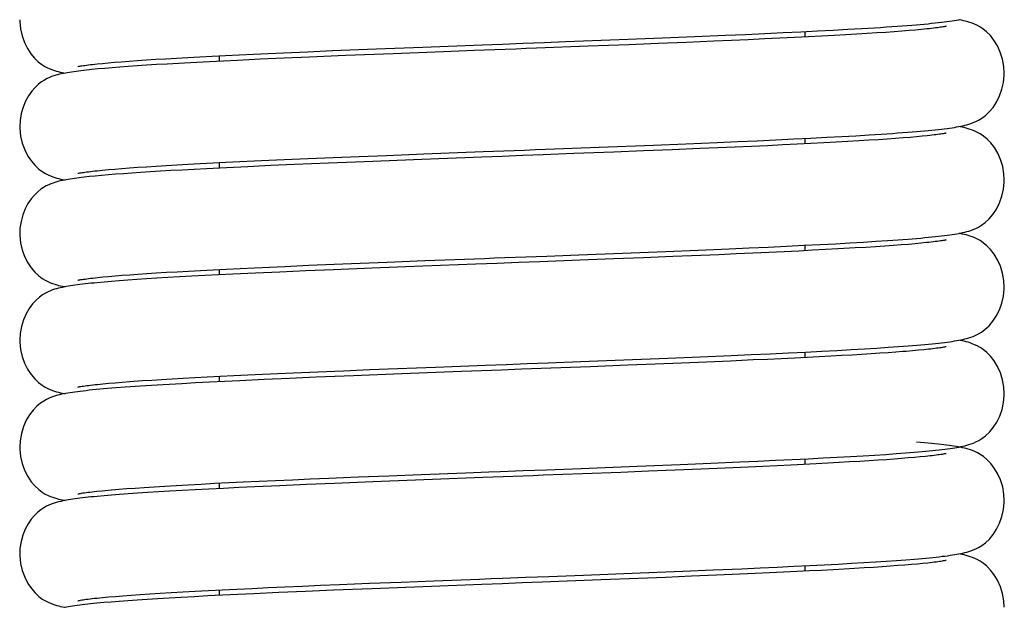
# Model space of a CAD drawing. Extents: x -559 to 3265, y -113 to 867.
# Tile 11 of 69: x 2754 to 2777, y 467 to 480. Entities that reach past the tile are written whole.
import ezdxf

# ---------------------------------------------------------------- set-up
doc = ezdxf.new("R2010")
doc.units = 0
doc.header["$LTSCALE"] = 2
doc.header["$MEASUREMENT"] = 0
doc.layers.get('0').update_dxf_attribs({"linetype": 'CONTINUOUS'})

msp = doc.modelspace()

# ---------------------------------------------------------------- linework, layer by layer
at = {"color": 7, "linetype": 'Continuous'}
for p, q in [((2770.536, 479.853), (2770.98, 479.873)), ((2770.98, 479.873), (2771.405, 479.893)), ((2771.405, 479.893), (2771.81, 479.913)), ((2771.81, 479.913), (2772.194, 479.932)), ((2771.904, 479.917), (2771.904, 479.791)), ((2772.194, 479.932), (2772.557, 479.951)), ((2772.557, 479.951), (2772.898, 479.97)), ((2772.898, 479.97), (2773.216, 479.988)), ((2773.344, 479.871), (2773.105, 479.857)), ((2773.216, 479.988), (2773.512, 480.006)), ((2773.567, 479.886), (2773.344, 479.871)), ((2773.775, 479.9), (2773.567, 479.886)), ((2773.967, 479.913), (2773.775, 479.9)), ((2774.145, 479.927), (2773.967, 479.913)), ((2774.308, 479.94), (2774.145, 479.927)), ((2774.458, 479.953), (2774.308, 479.94)), ((2774.593, 479.966), (2774.458, 479.953)), ((2774.715, 479.978), (2774.593, 479.966)), ((2766.388, 479.686), (2767.628, 479.734)), ((2767.628, 479.734), (2768.626, 479.773)), ((2769.18, 479.669), (2768.524, 479.642)), ((2768.626, 479.773), (2769.362, 479.803)), ((2769.81, 479.695), (2769.18, 479.669)), ((2769.362, 479.803), (2770.076, 479.833)), ((2770.213, 479.713), (2769.81, 479.695)), ((2770.076, 479.833), (2770.536, 479.853)), ((2770.6, 479.73), (2770.213, 479.713)), ((2770.972, 479.747), (2770.6, 479.73)), ((2771.327, 479.763), (2770.972, 479.747)), ((2771.665, 479.78), (2771.327, 479.763)), ((2771.986, 479.795), (2771.665, 479.78)), ((2772.291, 479.811), (2771.986, 479.795)), ((2772.578, 479.827), (2772.291, 479.811)), ((2772.85, 479.842), (2772.578, 479.827)), ((2773.105, 479.857), (2772.85, 479.842)), ((2759.534, 479.414), (2759.887, 479.43)), ((2759.887, 479.43), (2760.437, 479.454)), ((2760.437, 479.454), (2761.013, 479.478)), ((2761.013, 479.478), (2761.612, 479.502)), ((2761.612, 479.502), (2762.235, 479.527)), ((2762.235, 479.527), (2763.1, 479.561)), ((2763.572, 479.452), (2762.417, 479.408)), ((2767.844, 479.616), (2766.912, 479.579)), ((2768.524, 479.642), (2767.844, 479.616)), ((2755.711, 479.186), (2755.845, 479.198)), ((2755.845, 479.198), (2755.993, 479.211)), ((2755.993, 479.211), (2756.154, 479.224)), ((2756.154, 479.224), (2756.329, 479.237)), ((2756.329, 479.237), (2756.518, 479.251)), ((2756.518, 479.251), (2756.722, 479.265)), ((2756.722, 479.265), (2756.94, 479.279)), ((2756.94, 479.279), (2757.172, 479.293)), ((2757.172, 479.293), (2757.419, 479.308)), ((2757.419, 479.308), (2757.68, 479.322)), ((2757.743, 479.2), (2757.467, 479.185)), ((2757.68, 479.322), (2757.956, 479.337)), ((2758.034, 479.216), (2757.743, 479.2)), ((2757.956, 479.337), (2758.245, 479.352)), ((2758.339, 479.231), (2758.034, 479.216)), ((2758.245, 479.352), (2758.548, 479.368)), ((2758.825, 479.255), (2758.339, 479.231)), ((2758.404, 479.36), (2758.404, 479.235)), ((2758.548, 479.368), (2758.864, 479.383)), ((2759.346, 479.279), (2758.825, 479.255)), ((2758.864, 479.383), (2759.192, 479.398)), ((2759.192, 479.398), (2759.534, 479.414)), ((2759.9, 479.304), (2759.346, 479.279)), ((2760.487, 479.329), (2759.9, 479.304)), ((2761.316, 479.364), (2760.487, 479.329)), ((2762.417, 479.408), (2761.316, 479.364)), ((2755.613, 479.056), (2755.47, 479.043)), ((2755.59, 479.173), (2755.711, 479.186)), ((2755.767, 479.07), (2755.613, 479.056)), ((2755.933, 479.084), (2755.767, 479.07)), ((2756.112, 479.098), (2755.933, 479.084)), ((2756.304, 479.112), (2756.112, 479.098)), ((2756.509, 479.127), (2756.304, 479.112)), ((2756.727, 479.141), (2756.509, 479.127)), ((2756.96, 479.156), (2756.727, 479.141)), ((2757.206, 479.17), (2756.96, 479.156)), ((2757.467, 479.185), (2757.206, 479.17)), ((2769.885, 477.363), (2770.352, 477.383)), ((2770.352, 477.383), (2770.803, 477.403)), ((2770.803, 477.403), (2771.236, 477.423)), ((2771.236, 477.423), (2771.649, 477.443)), ((2771.649, 477.443), (2772.04, 477.462)), ((2771.904, 477.455), (2771.904, 477.33)), ((2772.04, 477.462), (2772.41, 477.481)), ((2772.41, 477.481), (2772.757, 477.5)), ((2772.897, 477.383), (2772.629, 477.368)), ((2772.757, 477.5), (2773.082, 477.518)), ((2773.147, 477.397), (2772.897, 477.383)), ((2773.082, 477.518), (2773.385, 477.537)), ((2773.383, 477.412), (2773.147, 477.397)), ((2773.602, 477.426), (2773.383, 477.412)), ((2773.385, 477.537), (2773.665, 477.554)), ((2773.806, 477.44), (2773.602, 477.426)), ((2773.995, 477.454), (2773.806, 477.44)), ((2774.17, 477.467), (2773.995, 477.454)), ((2774.331, 477.48), (2774.17, 477.467)), ((2774.477, 477.493), (2774.331, 477.48)), ((2774.61, 477.506), (2774.477, 477.493)), ((2774.729, 477.518), (2774.61, 477.506)), ((2767.165, 477.254), (2768.417, 477.303)), ((2768.184, 477.167), (2767.504, 477.14)), ((2768.847, 477.194), (2768.184, 477.167)), ((2768.417, 477.303), (2769.16, 477.333)), ((2769.487, 477.22), (2768.847, 477.194)), ((2769.16, 477.333), (2769.885, 477.363)), ((2769.898, 477.237), (2769.487, 477.22)), ((2770.296, 477.255), (2769.898, 477.237)), ((2770.679, 477.272), (2770.296, 477.255)), ((2771.046, 477.288), (2770.679, 477.272)), ((2771.396, 477.305), (2771.046, 477.288)), ((2771.729, 477.321), (2771.396, 477.305)), ((2772.046, 477.337), (2771.729, 477.321)), ((2772.346, 477.352), (2772.046, 477.337)), ((2772.629, 477.368), (2772.346, 477.352)), ((2758.56, 476.906), (2758.877, 476.922)), ((2758.877, 476.922), (2759.207, 476.937)), ((2759.207, 476.937), (2759.549, 476.953)), ((2759.549, 476.953), (2759.903, 476.969)), ((2759.903, 476.969), (2760.455, 476.993)), ((2760.455, 476.993), (2761.032, 477.017)), ((2761.032, 477.017), (2761.633, 477.041)), ((2761.633, 477.041), (2762.257, 477.066)), ((2763.078, 476.972), (2761.756, 476.92)), ((2762.257, 477.066), (2763.124, 477.1)), ((2767.504, 477.14), (2766.576, 477.105)), ((2755.594, 476.712), (2755.715, 476.724)), ((2755.715, 476.724), (2755.85, 476.737)), ((2755.85, 476.737), (2755.998, 476.75)), ((2755.998, 476.75), (2756.16, 476.763)), ((2756.16, 476.763), (2756.335, 476.776)), ((2756.335, 476.776), (2756.525, 476.79)), ((2756.525, 476.79), (2756.729, 476.804)), ((2756.729, 476.804), (2756.947, 476.818)), ((2757.047, 476.699), (2756.814, 476.685)), ((2756.947, 476.818), (2757.18, 476.832)), ((2757.292, 476.714), (2757.047, 476.699)), ((2757.18, 476.832), (2757.428, 476.846)), ((2757.552, 476.728), (2757.292, 476.714)), ((2757.428, 476.846), (2757.69, 476.861)), ((2757.826, 476.743), (2757.552, 476.728)), ((2757.69, 476.861), (2757.966, 476.876)), ((2758.113, 476.758), (2757.826, 476.743)), ((2757.966, 476.876), (2758.256, 476.891)), ((2758.571, 476.781), (2758.113, 476.758)), ((2758.256, 476.891), (2758.56, 476.906)), ((2758.404, 476.899), (2758.404, 476.773)), ((2759.062, 476.804), (2758.571, 476.781)), ((2759.584, 476.828), (2759.062, 476.804)), ((2760.138, 476.853), (2759.584, 476.828)), ((2760.923, 476.886), (2760.138, 476.853)), ((2761.756, 476.92), (2760.923, 476.886)), ((2755.547, 476.588), (2755.412, 476.575)), ((2755.692, 476.602), (2755.547, 476.588)), ((2755.848, 476.615), (2755.692, 476.602)), ((2756.016, 476.629), (2755.848, 476.615)), ((2756.197, 476.643), (2756.016, 476.629)), ((2756.39, 476.657), (2756.197, 476.643)), ((2756.595, 476.671), (2756.39, 476.657)), ((2756.814, 476.685), (2756.595, 476.671)), ((2774.382, 475.145), (2774.482, 475.153)), ((2768.704, 474.853), (2769.445, 474.883)), ((2769.445, 474.883), (2770.162, 474.913)), ((2770.162, 474.913), (2770.622, 474.934)), ((2770.622, 474.934), (2771.063, 474.953)), ((2771.063, 474.953), (2771.484, 474.973)), ((2771.484, 474.973), (2771.883, 474.993)), ((2772.083, 474.877), (2771.764, 474.861)), ((2771.883, 474.993), (2772.26, 475.012)), ((2771.904, 474.994), (2771.904, 474.868)), ((2772.384, 474.893), (2772.083, 474.877)), ((2772.26, 475.012), (2772.614, 475.03)), ((2772.669, 474.908), (2772.384, 474.893)), ((2772.614, 475.03), (2772.946, 475.049)), ((2772.946, 475.049), (2773.256, 475.067)), ((2773.31, 474.946), (2773.066, 474.931)), ((2773.256, 475.067), (2773.544, 475.085)), ((2773.538, 474.96), (2773.31, 474.946)), ((2773.75, 474.974), (2773.538, 474.96)), ((2773.544, 475.085), (2773.809, 475.102)), ((2773.946, 474.988), (2773.75, 474.974)), ((2774.128, 475.002), (2773.946, 474.988)), ((2774.294, 475.015), (2774.128, 475.002)), ((2774.446, 475.028), (2774.294, 475.015)), ((2774.583, 475.041), (2774.446, 475.028)), ((2774.707, 475.054), (2774.583, 475.041)), ((2767.491, 474.678), (2766.532, 474.641)), ((2766.698, 474.774), (2767.699, 474.813)), ((2768.189, 474.706), (2767.491, 474.678)), ((2767.699, 474.813), (2768.704, 474.853)), ((2768.863, 474.733), (2768.189, 474.706)), ((2769.51, 474.759), (2768.863, 474.733)), ((2769.924, 474.777), (2769.51, 474.759)), ((2770.324, 474.794), (2769.924, 474.777)), ((2770.709, 474.811), (2770.324, 474.794)), ((2771.077, 474.828), (2770.709, 474.811)), ((2771.429, 474.845), (2771.077, 474.828)), ((2771.764, 474.861), (2771.429, 474.845)), ((2757.976, 474.415), (2758.267, 474.43)), ((2758.267, 474.43), (2758.571, 474.445)), ((2758.404, 474.437), (2758.404, 474.311)), ((2758.571, 474.445), (2758.89, 474.461)), ((2758.89, 474.461), (2759.221, 474.476)), ((2759.221, 474.476), (2759.564, 474.492)), ((2759.564, 474.492), (2759.919, 474.508)), ((2759.919, 474.508), (2760.473, 474.532)), ((2761.038, 474.429), (2760.404, 474.402)), ((2760.473, 474.532), (2761.051, 474.556)), ((2761.929, 474.465), (2761.038, 474.429)), ((2761.051, 474.556), (2761.653, 474.58)), ((2761.653, 474.58), (2762.279, 474.605)), ((2763.102, 474.511), (2761.929, 474.465)), ((2762.279, 474.605), (2763.147, 474.639)), ((2755.597, 474.251), (2755.719, 474.263)), ((2755.719, 474.263), (2755.854, 474.275)), ((2755.854, 474.275), (2756.003, 474.288)), ((2756.003, 474.288), (2756.165, 474.301)), ((2756.165, 474.301), (2756.341, 474.315)), ((2756.505, 474.203), (2756.296, 474.188)), ((2756.341, 474.315), (2756.531, 474.328)), ((2756.729, 474.218), (2756.505, 474.203)), ((2756.531, 474.328), (2756.735, 474.342)), ((2756.967, 474.232), (2756.729, 474.218)), ((2756.735, 474.342), (2756.954, 474.356)), ((2756.954, 474.356), (2757.188, 474.371)), ((2757.22, 474.248), (2756.967, 474.232)), ((2757.188, 474.371), (2757.436, 474.385)), ((2757.488, 474.263), (2757.22, 474.248)), ((2757.436, 474.385), (2757.699, 474.4)), ((2757.771, 474.278), (2757.488, 474.263)), ((2757.699, 474.4), (2757.976, 474.415)), ((2758.07, 474.294), (2757.771, 474.278)), ((2758.385, 474.31), (2758.07, 474.294)), ((2758.716, 474.326), (2758.385, 474.31)), ((2759.242, 474.351), (2758.716, 474.326)), ((2759.805, 474.376), (2759.242, 474.351)), ((2760.404, 474.402), (2759.805, 474.376)), ((2755.749, 474.145), (2755.592, 474.131)), ((2755.918, 474.159), (2755.749, 474.145)), ((2756.1, 474.174), (2755.918, 474.159)), ((2756.296, 474.188), (2756.1, 474.174)), ((2773.279, 472.607), (2773.562, 472.624)), ((2773.562, 472.624), (2773.824, 472.642)), ((2774.39, 472.684), (2774.489, 472.692)), ((2767.736, 472.353), (2768.746, 472.393)), ((2768.746, 472.393), (2769.49, 472.423)), ((2769.49, 472.423), (2770.209, 472.454)), ((2770.209, 472.454), (2770.669, 472.474)), ((2770.669, 472.474), (2771.109, 472.494)), ((2771.109, 472.494), (2771.528, 472.513)), ((2771.669, 472.394), (2771.363, 472.38)), ((2771.528, 472.513), (2771.924, 472.533)), ((2771.96, 472.409), (2771.669, 472.394)), ((2771.904, 472.532), (2771.904, 472.406)), ((2771.924, 472.533), (2772.297, 472.552)), ((2772.239, 472.423), (2771.96, 472.409)), ((2772.504, 472.437), (2772.239, 472.423)), ((2772.297, 472.552), (2772.646, 472.57)), ((2772.756, 472.451), (2772.504, 472.437)), ((2772.646, 472.57), (2772.974, 472.589)), ((2772.995, 472.465), (2772.756, 472.451)), ((2772.974, 472.589), (2773.279, 472.607)), ((2773.221, 472.478), (2772.995, 472.465)), ((2773.434, 472.492), (2773.221, 472.478)), ((2773.635, 472.505), (2773.434, 472.492)), ((2773.824, 472.518), (2773.635, 472.505)), ((2774, 472.531), (2773.824, 472.518)), ((2774.164, 472.543), (2774, 472.531)), ((2774.523, 472.574), (2774.388, 472.562)), ((2774.646, 472.586), (2774.523, 472.574)), ((2774.757, 472.597), (2774.646, 472.586)), ((2761.88, 472.128), (2762.515, 472.153)), ((2762.515, 472.153), (2763.394, 472.187)), ((2766.732, 472.314), (2767.736, 472.353)), ((2767.825, 472.229), (2766.955, 472.196)), ((2768.454, 472.254), (2767.825, 472.229)), ((2769.06, 472.279), (2768.454, 472.254)), ((2769.639, 472.303), (2769.06, 472.279)), ((2770.19, 472.326), (2769.639, 472.303)), ((2770.713, 472.35), (2770.19, 472.326)), ((2771.045, 472.365), (2770.713, 472.35)), ((2771.363, 472.38), (2771.045, 472.365)), ((2757.316, 471.916), (2757.572, 471.931)), ((2757.572, 471.931), (2757.843, 471.946)), ((2757.843, 471.946), (2758.128, 471.961)), ((2758.128, 471.961), (2758.427, 471.976)), ((2758.404, 471.975), (2758.404, 471.849)), ((2758.427, 471.976), (2758.74, 471.992)), ((2758.74, 471.992), (2759.066, 472.007)), ((2759.066, 472.007), (2759.404, 472.023)), ((2759.404, 472.023), (2759.755, 472.039)), ((2759.755, 472.039), (2760.117, 472.055)), ((2760.642, 471.951), (2760.027, 471.924)), ((2760.117, 472.055), (2760.68, 472.079)), ((2761.497, 471.986), (2760.642, 471.951)), ((2760.68, 472.079), (2761.268, 472.103)), ((2761.268, 472.103), (2761.88, 472.128)), ((2762.611, 472.03), (2761.497, 471.986)), ((2763.986, 472.083), (2762.611, 472.03)), ((2755.599, 471.789), (2755.722, 471.801)), ((2755.722, 471.801), (2755.858, 471.814)), ((2755.858, 471.814), (2756.007, 471.827)), ((2756.025, 471.706), (2755.925, 471.698)), ((2756.007, 471.827), (2756.169, 471.84)), ((2756.236, 471.722), (2756.025, 471.706)), ((2756.465, 471.738), (2756.236, 471.722)), ((2756.439, 471.86), (2756.636, 471.874)), ((2756.71, 471.755), (2756.465, 471.738)), ((2756.636, 471.874), (2756.848, 471.888)), ((2756.971, 471.771), (2756.71, 471.755)), ((2756.848, 471.888), (2757.074, 471.902)), ((2757.249, 471.788), (2756.971, 471.771)), ((2757.074, 471.902), (2757.316, 471.916)), ((2757.544, 471.804), (2757.249, 471.788)), ((2757.854, 471.821), (2757.544, 471.804)), ((2758.181, 471.838), (2757.854, 471.821)), ((2758.522, 471.855), (2758.181, 471.838)), ((2758.878, 471.872), (2758.522, 471.855)), ((2759.438, 471.898), (2758.878, 471.872)), ((2760.027, 471.924), (2759.438, 471.898)), ((2755.925, 471.698), (2755.829, 471.69)), ((2772.653, 470.109), (2772.961, 470.126)), ((2772.961, 470.126), (2773.25, 470.143)), ((2773.25, 470.143), (2773.52, 470.16)), ((2773.52, 470.16), (2773.772, 470.176)), ((2773.772, 470.176), (2774.007, 470.193)), ((2774.007, 470.193), (2774.223, 470.209)), ((2774.567, 470.116), (2774.435, 470.104)), ((2774.687, 470.128), (2774.567, 470.116)), ((2766.745, 469.853), (2768.043, 469.903)), ((2768.043, 469.903), (2769.033, 469.943)), ((2769.033, 469.943), (2769.737, 469.972)), ((2769.737, 469.972), (2770.403, 470)), ((2770.403, 470), (2770.825, 470.019)), ((2770.94, 469.898), (2770.601, 469.883)), ((2770.825, 470.019), (2771.229, 470.038)), ((2771.266, 469.913), (2770.94, 469.898)), ((2771.229, 470.038), (2771.614, 470.056)), ((2771.579, 469.928), (2771.266, 469.913)), ((2771.878, 469.943), (2771.579, 469.928)), ((2771.614, 470.056), (2771.979, 470.074)), ((2772.163, 469.957), (2771.878, 469.943)), ((2771.904, 470.07), (2771.904, 469.944)), ((2771.979, 470.074), (2772.326, 470.092)), ((2772.435, 469.972), (2772.163, 469.957)), ((2772.326, 470.092), (2772.653, 470.109)), ((2772.693, 469.986), (2772.435, 469.972)), ((2772.938, 470), (2772.693, 469.986)), ((2773.17, 470.013), (2772.938, 470)), ((2773.388, 470.027), (2773.17, 470.013)), ((2773.594, 470.04), (2773.388, 470.027)), ((2773.787, 470.053), (2773.594, 470.04)), ((2773.967, 470.066), (2773.787, 470.053)), ((2774.135, 470.079), (2773.967, 470.066)), ((2774.291, 470.092), (2774.135, 470.079)), ((2774.435, 470.104), (2774.291, 470.092)), ((2761.605, 469.655), (2762.316, 469.683)), ((2762.316, 469.683), (2763.06, 469.712)), ((2763.06, 469.712), (2764.09, 469.752)), ((2767.661, 469.761), (2766.78, 469.727)), ((2768.299, 469.786), (2767.661, 469.761)), ((2768.915, 469.811), (2768.299, 469.786)), ((2769.505, 469.836), (2768.915, 469.811)), ((2770.067, 469.859), (2769.505, 469.836)), ((2770.601, 469.883), (2770.067, 469.859)), ((2756.677, 469.415), (2756.905, 469.43)), ((2756.905, 469.43), (2757.151, 469.445)), ((2757.151, 469.445), (2757.412, 469.46)), ((2757.412, 469.46), (2757.69, 469.476)), ((2757.69, 469.476), (2757.985, 469.492)), ((2757.985, 469.492), (2758.296, 469.508)), ((2758.296, 469.508), (2758.622, 469.524)), ((2758.404, 469.513), (2758.404, 469.387)), ((2758.622, 469.524), (2758.965, 469.541)), ((2758.965, 469.541), (2759.324, 469.557)), ((2759.805, 469.453), (2759.222, 469.427)), ((2759.324, 469.557), (2759.701, 469.574)), ((2759.701, 469.574), (2760.094, 469.592)), ((2760.419, 469.479), (2759.805, 469.453)), ((2760.094, 469.592), (2760.504, 469.609)), ((2761.059, 469.506), (2760.419, 469.479)), ((2760.504, 469.609), (2760.931, 469.627)), ((2760.931, 469.627), (2761.605, 469.655)), ((2761.945, 469.542), (2761.059, 469.506)), ((2763.319, 469.596), (2761.945, 469.542)), ((2755.75, 469.222), (2755.592, 469.207)), ((2755.921, 469.236), (2755.75, 469.222)), ((2755.775, 469.345), (2755.924, 469.358)), ((2756.107, 469.251), (2755.921, 469.236)), ((2755.924, 469.358), (2756.088, 469.372)), ((2756.088, 469.372), (2756.268, 469.386)), ((2756.307, 469.265), (2756.107, 469.251)), ((2756.268, 469.386), (2756.464, 469.4)), ((2756.523, 469.28), (2756.307, 469.265)), ((2756.464, 469.4), (2756.677, 469.415)), ((2756.754, 469.296), (2756.523, 469.28)), ((2757.002, 469.311), (2756.754, 469.296)), ((2757.266, 469.327), (2757.002, 469.311)), ((2757.548, 469.343), (2757.266, 469.327)), ((2757.848, 469.359), (2757.548, 469.343)), ((2758.165, 469.375), (2757.848, 469.359)), ((2758.501, 469.392), (2758.165, 469.375)), ((2758.853, 469.409), (2758.501, 469.392)), ((2759.222, 469.427), (2758.853, 469.409)), ((2771.651, 467.596), (2772.012, 467.614)), ((2772.012, 467.614), (2772.354, 467.631)), ((2772.354, 467.631), (2772.676, 467.648)), ((2772.676, 467.648), (2772.98, 467.666)), ((2772.98, 467.666), (2773.266, 467.682)), ((2773.266, 467.682), (2773.533, 467.699)), ((2773.533, 467.699), (2773.783, 467.715)), ((2773.783, 467.715), (2774.015, 467.731)), ((2774.015, 467.731), (2774.23, 467.747)), ((2774.213, 467.623), (2774.05, 467.611)), ((2774.363, 467.636), (2774.213, 467.623)), ((2774.501, 467.648), (2774.363, 467.636)), ((2774.627, 467.66), (2774.501, 467.648)), ((2774.741, 467.672), (2774.627, 467.66)), ((2766.806, 467.393), (2768.106, 467.444)), ((2768.106, 467.444), (2769.094, 467.483)), ((2769.094, 467.483), (2769.794, 467.512)), ((2769.865, 467.389), (2769.292, 467.365)), ((2769.794, 467.512), (2770.455, 467.541)), ((2770.41, 467.413), (2769.865, 467.389)), ((2770.757, 467.428), (2770.41, 467.413)), ((2770.455, 467.541), (2770.872, 467.559)), ((2771.091, 467.443), (2770.757, 467.428)), ((2770.872, 467.559), (2771.271, 467.578)), ((2771.412, 467.458), (2771.091, 467.443)), ((2771.271, 467.578), (2771.651, 467.596)), ((2771.719, 467.473), (2771.412, 467.458)), ((2772.012, 467.488), (2771.719, 467.473)), ((2771.904, 467.608), (2771.904, 467.482)), ((2772.292, 467.502), (2772.012, 467.488)), ((2772.558, 467.517), (2772.292, 467.502)), ((2772.81, 467.531), (2772.558, 467.517)), ((2773.05, 467.545), (2772.81, 467.531)), ((2773.275, 467.558), (2773.05, 467.545)), ((2773.488, 467.572), (2773.275, 467.558)), ((2773.688, 467.585), (2773.488, 467.572)), ((2773.875, 467.598), (2773.688, 467.585)), ((2774.05, 467.611), (2773.875, 467.598)), ((2760.742, 467.158), (2761.18, 467.176)), ((2761.18, 467.176), (2761.87, 467.204)), ((2761.87, 467.204), (2762.597, 467.233)), ((2762.597, 467.233), (2763.355, 467.262)), ((2768.068, 467.315), (2767.203, 467.282)), ((2768.692, 467.34), (2768.068, 467.315)), ((2769.292, 467.365), (2768.692, 467.34)), ((2756.374, 466.932), (2756.579, 466.946)), ((2756.579, 466.946), (2756.801, 466.961)), ((2756.801, 466.961), (2757.039, 466.976)), ((2757.039, 466.976), (2757.293, 466.992)), ((2757.293, 466.992), (2757.564, 467.007)), ((2757.564, 467.007), (2757.852, 467.023)), ((2757.852, 467.023), (2758.156, 467.039)), ((2758.156, 467.039), (2758.475, 467.055)), ((2758.404, 467.052), (2758.404, 466.926)), ((2758.475, 467.055), (2758.811, 467.072)), ((2758.831, 466.946), (2758.479, 466.929)), ((2758.811, 467.072), (2759.164, 467.088)), ((2759.199, 466.964), (2758.831, 466.946)), ((2759.164, 467.088), (2759.533, 467.105)), ((2759.781, 466.99), (2759.199, 466.964)), ((2759.533, 467.105), (2759.919, 467.122)), ((2760.395, 467.017), (2759.781, 466.99)), ((2759.919, 467.122), (2760.322, 467.14)), ((2760.322, 467.14), (2760.742, 467.158)), ((2761.036, 467.043), (2760.395, 467.017)), ((2761.922, 467.079), (2761.036, 467.043)), ((2763.296, 467.133), (2761.922, 467.079)), ((2755.741, 466.759), (2755.584, 466.745)), ((2755.587, 466.864), (2755.713, 466.877)), ((2755.713, 466.877), (2755.855, 466.89)), ((2755.911, 466.773), (2755.741, 466.759)), ((2755.855, 466.89), (2756.012, 466.904)), ((2756.096, 466.788), (2755.911, 466.773)), ((2756.012, 466.904), (2756.185, 466.918)), ((2756.295, 466.803), (2756.096, 466.788)), ((2756.185, 466.918), (2756.374, 466.932)), ((2756.51, 466.818), (2756.295, 466.803)), ((2756.74, 466.833), (2756.51, 466.818)), ((2756.986, 466.848), (2756.74, 466.833)), ((2757.25, 466.864), (2756.986, 466.848)), ((2757.53, 466.88), (2757.25, 466.864)), ((2757.829, 466.896), (2757.53, 466.88)), ((2758.145, 466.913), (2757.829, 466.896)), ((2758.479, 466.929), (2758.145, 466.913))]:
    msp.add_line(p, q, dxfattribs=at)
for points in [[(2753.805, 480.191), (2753.805, 480.152), (2753.822, 479.983), (2753.858, 479.82), (2753.913, 479.667), (2753.984, 479.525), (2754.063, 479.404), (2754.147, 479.304), (2754.233, 479.221), (2754.314, 479.159), (2754.385, 479.115), (2754.447, 479.082), (2754.504, 479.057), (2754.557, 479.036), (2754.603, 479.02), (2754.649, 479.007), (2754.693, 478.995), (2754.736, 478.984), (2754.78, 478.974), (2754.825, 478.965), (2754.85, 478.96)], [(2774.471, 480.076), (2774.567, 480.084), (2774.659, 480.092), (2774.746, 480.1), (2774.829, 480.108), (2774.907, 480.116), (2774.982, 480.124), (2775.052, 480.132), (2775.119, 480.14), (2775.182, 480.148), (2775.242, 480.156), (2775.298, 480.165), (2775.352, 480.173), (2775.403, 480.181), (2775.452, 480.19), (2775.499, 480.199)], [(2776.503, 478.961), (2776.494, 479.113), (2776.463, 479.282), (2776.412, 479.442), (2776.344, 479.591), (2776.266, 479.719), (2776.182, 479.825), (2776.095, 479.913), (2776.012, 479.98), (2775.939, 480.028), (2775.874, 480.063), (2775.814, 480.091), (2775.759, 480.113), (2775.709, 480.13), (2775.66, 480.145), (2775.612, 480.158), (2775.566, 480.169), (2775.519, 480.179), (2775.471, 480.189), (2775.458, 480.191)], [(2773.512, 480.006), (2773.651, 480.015), (2773.784, 480.024), (2773.912, 480.033), (2774.034, 480.042), (2774.151, 480.05), (2774.263, 480.059), (2774.369, 480.067), (2774.471, 480.076)], [(2775.157, 480.038), (2775.16, 480.039), (2775.166, 480.041), (2775.165, 480.041), (2775.159, 480.039), (2775.149, 480.037), (2775.134, 480.034), (2775.115, 480.03), (2775.092, 480.026), (2775.064, 480.022), (2775.033, 480.017), (2774.999, 480.012), (2774.96, 480.007), (2774.918, 480.001), (2774.872, 479.996), (2774.823, 479.99), (2774.771, 479.984), (2774.715, 479.978)], [(2763.1, 479.561), (2764.465, 479.613), (2764.7, 479.622), (2764.937, 479.631), (2765.414, 479.649)], [(2765.414, 479.649), (2765.656, 479.658), (2765.898, 479.667), (2766.388, 479.686)], [(2766.912, 479.579), (2765.72, 479.534), (2765.48, 479.525), (2765.24, 479.516), (2765, 479.507), (2764.76, 479.498), (2764.521, 479.489), (2764.282, 479.479), (2763.572, 479.452)], [(2755.47, 479.043), (2755.403, 479.036), (2755.338, 479.029), (2755.277, 479.022), (2755.217, 479.015), (2755.16, 479.008), (2755.106, 479.001), (2755.053, 478.993), (2755.002, 478.986), (2754.953, 478.978), (2754.906, 478.97), (2754.859, 478.962), (2754.813, 478.953), (2754.768, 478.944), (2754.724, 478.934), (2754.679, 478.923), (2754.635, 478.91), (2754.588, 478.896), (2754.54, 478.879), (2754.49, 478.859), (2754.435, 478.833), (2754.374, 478.8), (2754.308, 478.758), (2754.237, 478.703), (2754.161, 478.632), (2754.083, 478.543), (2754.009, 478.437), (2753.941, 478.315), (2753.883, 478.177), (2753.839, 478.027), (2753.812, 477.867), (2753.805, 477.73)], [(2755.143, 479.111), (2755.145, 479.112), (2755.154, 479.114), (2755.169, 479.117), (2755.189, 479.12), (2755.212, 479.125), (2755.24, 479.129), (2755.272, 479.134), (2755.307, 479.139), (2755.346, 479.145), (2755.388, 479.15), (2755.434, 479.156), (2755.482, 479.162), (2755.535, 479.167), (2755.59, 479.173)], [(2774.476, 477.614), (2774.572, 477.622), (2774.663, 477.631), (2774.75, 477.639), (2774.832, 477.647), (2774.91, 477.655), (2774.984, 477.663), (2775.055, 477.671), (2775.121, 477.679), (2775.184, 477.687), (2775.244, 477.695), (2775.3, 477.703), (2775.354, 477.711), (2775.404, 477.72), (2775.453, 477.729), (2775.5, 477.738), (2775.546, 477.747), (2775.591, 477.758), (2775.637, 477.77), (2775.684, 477.783), (2775.733, 477.799), (2775.788, 477.819), (2775.847, 477.845), (2775.91, 477.877), (2775.984, 477.922), (2776.068, 477.985), (2776.158, 478.07), (2776.244, 478.172), (2776.324, 478.294), (2776.394, 478.435), (2776.449, 478.588), (2776.486, 478.748), (2776.502, 478.915), (2776.503, 478.96)], [(2753.805, 477.73), (2753.805, 477.682), (2753.823, 477.51), (2753.862, 477.346), (2753.919, 477.192), (2753.992, 477.05), (2754.073, 476.93), (2754.158, 476.83), (2754.244, 476.75), (2754.326, 476.69), (2754.397, 476.647), (2754.458, 476.615), (2754.515, 476.591), (2754.567, 476.571), (2754.614, 476.555), (2754.659, 476.542), (2754.704, 476.53), (2754.748, 476.52), (2754.792, 476.51), (2754.839, 476.501), (2754.85, 476.499)], [(2773.665, 477.554), (2773.797, 477.563), (2773.923, 477.572), (2774.044, 477.581), (2774.16, 477.589), (2774.27, 477.598), (2774.376, 477.606), (2774.476, 477.614)], [(2776.503, 476.499), (2776.495, 476.64), (2776.466, 476.808), (2776.417, 476.967), (2776.351, 477.115), (2776.275, 477.243), (2776.192, 477.352), (2776.106, 477.441), (2776.023, 477.51), (2775.95, 477.559), (2775.885, 477.596), (2775.825, 477.625), (2775.769, 477.647), (2775.719, 477.665), (2775.671, 477.68), (2775.624, 477.693), (2775.579, 477.704), (2775.533, 477.715), (2775.486, 477.724), (2775.458, 477.73)], [(2775.163, 477.578), (2775.161, 477.578), (2775.151, 477.576), (2775.137, 477.573), (2775.119, 477.569), (2775.097, 477.565), (2775.07, 477.561), (2775.04, 477.556), (2775.006, 477.551), (2774.969, 477.546), (2774.928, 477.541), (2774.883, 477.535), (2774.835, 477.53), (2774.784, 477.524), (2774.729, 477.518)], [(2763.124, 477.1), (2764.492, 477.152), (2764.728, 477.161), (2764.965, 477.17)], [(2764.965, 477.17), (2765.444, 477.188), (2765.686, 477.198), (2765.929, 477.207), (2767.165, 477.254)], [(2764.931, 477.042), (2764.696, 477.033), (2764.462, 477.024), (2763.078, 476.972)], [(2766.576, 477.105), (2765.872, 477.078), (2765.637, 477.069), (2765.401, 477.06), (2764.931, 477.042)], [(2755.143, 476.649), (2755.145, 476.65), (2755.155, 476.652), (2755.17, 476.655), (2755.19, 476.659), (2755.214, 476.663), (2755.242, 476.668), (2755.274, 476.673), (2755.309, 476.678), (2755.348, 476.683), (2755.391, 476.689), (2755.436, 476.694), (2755.486, 476.7), (2755.538, 476.706), (2755.594, 476.712)], [(2755.412, 476.575), (2755.349, 476.568), (2755.288, 476.561), (2755.229, 476.554), (2755.173, 476.548), (2755.119, 476.541), (2755.068, 476.534), (2755.018, 476.526), (2754.969, 476.519), (2754.922, 476.511), (2754.877, 476.504), (2754.832, 476.495), (2754.788, 476.486), (2754.745, 476.477), (2754.703, 476.467), (2754.66, 476.456), (2754.617, 476.443), (2754.572, 476.428), (2754.524, 476.411), (2754.474, 476.39), (2754.418, 476.363), (2754.356, 476.328), (2754.29, 476.283), (2754.219, 476.225), (2754.143, 476.151), (2754.067, 476.06), (2753.995, 475.953), (2753.93, 475.831), (2753.875, 475.693), (2753.835, 475.545), (2753.81, 475.389), (2753.805, 475.268)], [(2774.482, 475.153), (2774.577, 475.161), (2774.668, 475.169), (2774.754, 475.177), (2774.835, 475.185), (2774.913, 475.193), (2774.987, 475.201), (2775.057, 475.209), (2775.123, 475.217), (2775.186, 475.225), (2775.245, 475.233), (2775.301, 475.242), (2775.355, 475.25), (2775.406, 475.258), (2775.454, 475.267), (2775.501, 475.276), (2775.547, 475.286), (2775.591, 475.296), (2775.637, 475.308), (2775.684, 475.321), (2775.733, 475.337), (2775.786, 475.357), (2775.845, 475.382), (2775.908, 475.414), (2775.981, 475.458), (2776.065, 475.521), (2776.154, 475.604), (2776.241, 475.706), (2776.321, 475.828), (2776.392, 475.969), (2776.448, 476.122), (2776.485, 476.283), (2776.502, 476.451), (2776.503, 476.499)], [(2753.805, 475.268), (2753.805, 475.222), (2753.823, 475.051), (2753.861, 474.887), (2753.918, 474.733), (2753.99, 474.591), (2754.071, 474.471), (2754.156, 474.371), (2754.242, 474.291), (2754.323, 474.23), (2754.394, 474.186), (2754.456, 474.155), (2754.512, 474.13), (2754.564, 474.11), (2754.611, 474.094), (2754.657, 474.081), (2754.702, 474.069), (2754.745, 474.059), (2754.79, 474.049), (2754.836, 474.04), (2754.85, 474.037)], [(2773.809, 475.102), (2773.934, 475.111), (2774.054, 475.119), (2774.168, 475.128), (2774.278, 475.136), (2774.382, 475.145)], [(2775.157, 475.115), (2775.16, 475.116), (2775.166, 475.117), (2775.165, 475.117), (2775.159, 475.116), (2775.149, 475.113), (2775.133, 475.11), (2775.114, 475.107), (2775.09, 475.103), (2775.062, 475.098), (2775.03, 475.093), (2774.995, 475.088), (2774.955, 475.083), (2774.913, 475.077), (2774.866, 475.071), (2774.816, 475.066), (2774.763, 475.06), (2774.707, 475.054)], [(2776.503, 474.037), (2776.495, 474.182), (2776.465, 474.35), (2776.416, 474.509), (2776.349, 474.657), (2776.272, 474.785), (2776.189, 474.893), (2776.102, 474.982), (2776.02, 475.051), (2775.946, 475.1), (2775.882, 475.136), (2775.822, 475.164), (2775.767, 475.186), (2775.717, 475.204), (2775.669, 475.219), (2775.622, 475.232), (2775.577, 475.243), (2775.531, 475.253), (2775.484, 475.263), (2775.458, 475.268)], [(2773.066, 474.931), (2772.806, 474.916), (2772.669, 474.908)], [(2763.147, 474.639), (2764.518, 474.692), (2764.754, 474.701), (2764.991, 474.71)], [(2764.991, 474.71), (2765.471, 474.728), (2765.714, 474.737), (2765.958, 474.746), (2766.698, 474.774)], [(2765.305, 474.595), (2764.811, 474.576), (2764.564, 474.567), (2764.318, 474.557), (2763.102, 474.511)], [(2766.532, 474.641), (2765.798, 474.613), (2765.551, 474.604), (2765.305, 474.595)], [(2755.144, 474.188), (2755.146, 474.188), (2755.155, 474.19), (2755.171, 474.194), (2755.191, 474.197), (2755.215, 474.202), (2755.243, 474.206), (2755.276, 474.211), (2755.311, 474.216), (2755.351, 474.222), (2755.393, 474.227), (2755.439, 474.233), (2755.489, 474.239), (2755.541, 474.245), (2755.597, 474.251)], [(2755.592, 474.131), (2755.518, 474.124), (2755.447, 474.117), (2755.379, 474.11), (2755.314, 474.102), (2755.252, 474.095), (2755.192, 474.088), (2755.134, 474.081), (2755.079, 474.074), (2755.026, 474.066), (2754.975, 474.058), (2754.926, 474.05), (2754.878, 474.042), (2754.832, 474.033), (2754.786, 474.024), (2754.742, 474.014), (2754.698, 474.004), (2754.655, 473.992), (2754.609, 473.979), (2754.562, 473.963), (2754.513, 473.944), (2754.458, 473.92), (2754.398, 473.89), (2754.333, 473.851), (2754.261, 473.799), (2754.183, 473.73), (2754.102, 473.642), (2754.024, 473.537), (2753.953, 473.414), (2753.891, 473.274), (2753.843, 473.122), (2753.814, 472.96), (2753.804, 472.806)], [(2774.489, 472.692), (2774.583, 472.7), (2774.673, 472.708), (2774.758, 472.716), (2774.839, 472.724), (2774.916, 472.732), (2774.99, 472.74), (2775.059, 472.748), (2775.125, 472.756), (2775.187, 472.764), (2775.247, 472.772), (2775.303, 472.78), (2775.356, 472.788), (2775.407, 472.797), (2775.455, 472.805), (2775.502, 472.815), (2775.548, 472.824), (2775.592, 472.835), (2775.638, 472.846), (2775.684, 472.86), (2775.732, 472.875), (2775.786, 472.895), (2775.844, 472.92), (2775.907, 472.951), (2775.979, 472.995), (2776.063, 473.057), (2776.152, 473.14), (2776.238, 473.241), (2776.319, 473.362), (2776.391, 473.504), (2776.447, 473.657), (2776.485, 473.819), (2776.502, 473.988), (2776.503, 474.037)], [(2753.804, 472.806), (2753.805, 472.764), (2753.822, 472.594), (2753.859, 472.431), (2753.915, 472.277), (2753.986, 472.135), (2754.066, 472.014), (2754.151, 471.914), (2754.237, 471.832), (2754.319, 471.771), (2754.39, 471.727), (2754.452, 471.694), (2754.509, 471.669), (2754.561, 471.649), (2754.608, 471.633), (2754.654, 471.62), (2754.699, 471.608), (2754.742, 471.597), (2754.787, 471.588), (2754.832, 471.578), (2754.85, 471.575)], [(2773.824, 472.642), (2773.947, 472.65), (2774.065, 472.659), (2774.178, 472.667), (2774.287, 472.675), (2774.39, 472.684)], [(2775.165, 472.655), (2775.163, 472.655), (2775.154, 472.653), (2775.141, 472.65), (2775.124, 472.647), (2775.103, 472.643), (2775.078, 472.639), (2775.049, 472.634), (2775.017, 472.63), (2774.982, 472.624), (2774.943, 472.619), (2774.901, 472.614), (2774.856, 472.608), (2774.808, 472.603), (2774.757, 472.597)], [(2776.504, 471.575), (2776.495, 471.724), (2776.464, 471.892), (2776.414, 472.052), (2776.347, 472.2), (2776.27, 472.327), (2776.186, 472.435), (2776.1, 472.523), (2776.017, 472.591), (2775.944, 472.639), (2775.88, 472.675), (2775.82, 472.703), (2775.766, 472.725), (2775.717, 472.742), (2775.669, 472.757), (2775.623, 472.77), (2775.578, 472.781), (2775.532, 472.791), (2775.485, 472.801), (2775.458, 472.806)], [(2774.388, 472.562), (2774.242, 472.549), (2774.164, 472.543)], [(2763.394, 472.187), (2764.545, 472.231), (2764.781, 472.24), (2765.019, 472.249)], [(2766.955, 472.196), (2765.829, 472.153), (2765.601, 472.144), (2765.371, 472.135), (2764.91, 472.118)], [(2765.019, 472.249), (2765.501, 472.267), (2765.744, 472.276), (2765.989, 472.286), (2766.732, 472.314)], [(2764.91, 472.118), (2764.679, 472.109), (2764.448, 472.1), (2763.986, 472.083)], [(2755.145, 471.726), (2755.147, 471.727), (2755.157, 471.729), (2755.172, 471.732), (2755.192, 471.736), (2755.216, 471.74), (2755.244, 471.745), (2755.276, 471.75), (2755.312, 471.755), (2755.351, 471.76), (2755.394, 471.766), (2755.44, 471.771), (2755.49, 471.777), (2755.543, 471.783), (2755.599, 471.789)], [(2756.169, 471.84), (2756.345, 471.853), (2756.439, 471.86)], [(2755.829, 471.69), (2755.737, 471.682), (2755.649, 471.674), (2755.565, 471.667), (2755.484, 471.659), (2755.408, 471.651), (2755.335, 471.643), (2755.265, 471.635), (2755.199, 471.627), (2755.136, 471.619), (2755.077, 471.611), (2755.02, 471.603), (2754.966, 471.595), (2754.914, 471.587), (2754.864, 471.578), (2754.817, 471.569), (2754.77, 471.559), (2754.724, 471.548), (2754.679, 471.537), (2754.633, 471.524), (2754.585, 471.509), (2754.536, 471.492), (2754.481, 471.469), (2754.422, 471.441), (2754.357, 471.404), (2754.284, 471.355), (2754.202, 471.287), (2754.116, 471.197), (2754.033, 471.089), (2753.957, 470.961), (2753.891, 470.814), (2753.842, 470.655), (2753.812, 470.488), (2753.804, 470.344)], [(2774.423, 470.224), (2774.517, 470.232), (2774.607, 470.24), (2774.693, 470.248), (2774.775, 470.256), (2774.854, 470.264), (2774.928, 470.271), (2775, 470.279), (2775.067, 470.287), (2775.132, 470.295), (2775.193, 470.303), (2775.252, 470.311), (2775.307, 470.319), (2775.36, 470.327), (2775.41, 470.336), (2775.458, 470.344), (2775.505, 470.353), (2775.55, 470.363), (2775.595, 470.374), (2775.641, 470.385), (2775.688, 470.399), (2775.737, 470.415), (2775.791, 470.435), (2775.85, 470.461), (2775.915, 470.494), (2775.988, 470.539), (2776.073, 470.603), (2776.163, 470.689), (2776.248, 470.793), (2776.328, 470.915), (2776.397, 471.056), (2776.451, 471.208), (2776.487, 471.368), (2776.503, 471.534), (2776.504, 471.575)], [(2753.804, 470.344), (2753.805, 470.299), (2753.822, 470.127), (2753.861, 469.964), (2753.918, 469.809), (2753.99, 469.667), (2754.071, 469.546), (2754.156, 469.447), (2754.243, 469.366), (2754.324, 469.305), (2754.395, 469.262), (2754.457, 469.23), (2754.514, 469.205), (2754.565, 469.186), (2754.612, 469.171), (2754.657, 469.157), (2754.701, 469.146), (2754.744, 469.135), (2754.787, 469.126), (2754.832, 469.117), (2754.851, 469.113)], [(2775.491, 470.338), (2775.443, 470.347), (2775.394, 470.356), (2775.342, 470.364), (2775.289, 470.372), (2775.232, 470.38), (2775.173, 470.388), (2775.111, 470.396), (2775.046, 470.404), (2774.977, 470.412), (2774.904, 470.42), (2774.828, 470.427), (2774.748, 470.435), (2774.663, 470.443), (2774.575, 470.451), (2774.483, 470.459)], [(2776.504, 469.113), (2776.495, 469.258), (2776.466, 469.425), (2776.416, 469.585), (2776.35, 469.732), (2776.273, 469.86), (2776.19, 469.968), (2776.104, 470.057), (2776.022, 470.126), (2775.948, 470.175), (2775.884, 470.211), (2775.824, 470.239), (2775.77, 470.261), (2775.721, 470.279), (2775.674, 470.294), (2775.627, 470.307), (2775.583, 470.318), (2775.537, 470.328), (2775.491, 470.338)], [(2774.223, 470.209), (2774.326, 470.217), (2774.423, 470.224)], [(2775.164, 470.193), (2775.162, 470.193), (2775.152, 470.191), (2775.138, 470.188), (2775.12, 470.184), (2775.098, 470.18), (2775.072, 470.176), (2775.043, 470.171), (2775.01, 470.167), (2774.973, 470.161), (2774.933, 470.156), (2774.89, 470.151), (2774.844, 470.145), (2774.794, 470.14), (2774.742, 470.134), (2774.687, 470.128)], [(2764.948, 469.658), (2764.716, 469.649), (2764.483, 469.64), (2763.319, 469.596)], [(2764.09, 469.752), (2764.617, 469.772), (2764.882, 469.782), (2765.415, 469.802)], [(2766.78, 469.727), (2765.873, 469.693), (2765.643, 469.684), (2765.412, 469.675), (2764.948, 469.658)], [(2765.415, 469.802), (2765.681, 469.812), (2765.948, 469.822), (2766.745, 469.853)], [(2755.592, 469.207), (2755.517, 469.2), (2755.446, 469.193), (2755.379, 469.186), (2755.314, 469.179), (2755.252, 469.172), (2755.192, 469.165), (2755.136, 469.157), (2755.081, 469.15), (2755.03, 469.143), (2754.98, 469.135), (2754.932, 469.128), (2754.885, 469.12), (2754.84, 469.111), (2754.795, 469.102), (2754.752, 469.093), (2754.708, 469.083), (2754.665, 469.071), (2754.621, 469.059), (2754.575, 469.044), (2754.527, 469.026), (2754.477, 469.006), (2754.421, 468.979), (2754.36, 468.944), (2754.293, 468.9), (2754.223, 468.843), (2754.147, 468.77), (2754.071, 468.68), (2753.998, 468.573), (2753.933, 468.451), (2753.877, 468.313), (2753.835, 468.165), (2753.81, 468.008), (2753.804, 467.882)], [(2755.143, 469.264), (2755.145, 469.264), (2755.152, 469.266), (2755.166, 469.269), (2755.183, 469.272), (2755.205, 469.276), (2755.232, 469.281), (2755.262, 469.286), (2755.297, 469.291), (2755.335, 469.296), (2755.377, 469.302), (2755.422, 469.307), (2755.472, 469.313), (2755.525, 469.319), (2755.582, 469.325)], [(2755.582, 469.325), (2755.707, 469.338), (2755.775, 469.345)], [(2774.429, 467.763), (2774.522, 467.771), (2774.611, 467.779), (2774.696, 467.787), (2774.778, 467.794), (2774.856, 467.802), (2774.93, 467.81), (2775.001, 467.818), (2775.069, 467.826), (2775.133, 467.833), (2775.194, 467.841), (2775.252, 467.849), (2775.308, 467.857), (2775.36, 467.866), (2775.41, 467.874), (2775.458, 467.883), (2775.505, 467.892), (2775.55, 467.901), (2775.594, 467.912), (2775.64, 467.923), (2775.687, 467.937), (2775.735, 467.953), (2775.789, 467.973), (2775.848, 467.998), (2775.912, 468.03), (2775.985, 468.075), (2776.069, 468.138), (2776.159, 468.223), (2776.245, 468.326), (2776.325, 468.448), (2776.395, 468.589), (2776.45, 468.742), (2776.486, 468.902), (2776.503, 469.069), (2776.504, 469.113)], [(2753.804, 467.882), (2753.805, 467.835), (2753.823, 467.664), (2753.862, 467.5), (2753.919, 467.345), (2753.991, 467.203), (2754.073, 467.082), (2754.158, 466.983), (2754.245, 466.902), (2754.326, 466.842), (2754.397, 466.799), (2754.459, 466.767), (2754.516, 466.743), (2754.567, 466.724), (2754.614, 466.708), (2754.659, 466.695), (2754.703, 466.683), (2754.746, 466.673), (2754.79, 466.663), (2754.836, 466.654), (2754.851, 466.652)], [(2776.504, 466.651), (2776.495, 466.799), (2776.465, 466.967), (2776.415, 467.126), (2776.348, 467.274), (2776.271, 467.402), (2776.188, 467.51), (2776.101, 467.598), (2776.019, 467.666), (2775.945, 467.715), (2775.881, 467.751), (2775.822, 467.779), (2775.767, 467.801), (2775.718, 467.818), (2775.671, 467.833), (2775.625, 467.845), (2775.58, 467.857), (2775.535, 467.867), (2775.488, 467.877), (2775.457, 467.882)], [(2774.23, 467.747), (2774.332, 467.755), (2774.429, 467.763)], [(2775.164, 467.732), (2775.162, 467.731), (2775.153, 467.729), (2775.138, 467.726), (2775.12, 467.723), (2775.098, 467.719), (2775.072, 467.714), (2775.042, 467.71), (2775.009, 467.705), (2774.973, 467.7), (2774.933, 467.694), (2774.889, 467.689), (2774.843, 467.683), (2774.794, 467.678), (2774.741, 467.672)], [(2764.934, 467.322), (2765.469, 467.342), (2765.738, 467.352), (2766.006, 467.363), (2766.806, 467.393)], [(2764.926, 467.195), (2764.693, 467.186), (2764.46, 467.177), (2763.296, 467.133)], [(2763.355, 467.262), (2764.401, 467.302), (2764.667, 467.312), (2764.934, 467.322)], [(2767.203, 467.282), (2765.851, 467.23), (2765.621, 467.221), (2765.39, 467.213), (2764.926, 467.195)], [(2755.584, 466.745), (2755.51, 466.738), (2755.44, 466.731), (2755.372, 466.724), (2755.308, 466.716), (2755.246, 466.709), (2755.187, 466.702), (2755.131, 466.695), (2755.077, 466.688), (2755.025, 466.681), (2754.976, 466.673), (2754.928, 466.665), (2754.882, 466.657), (2754.837, 466.649)], [(2755.143, 466.802), (2755.145, 466.803), (2755.153, 466.804), (2755.167, 466.807), (2755.185, 466.811), (2755.208, 466.815), (2755.235, 466.82), (2755.265, 466.824), (2755.3, 466.829), (2755.339, 466.835), (2755.381, 466.84), (2755.427, 466.846), (2755.477, 466.852), (2755.53, 466.858), (2755.587, 466.864)]]:
    msp.add_lwpolyline(points, dxfattribs=at)

doc.saveas('drawing.dxf')
